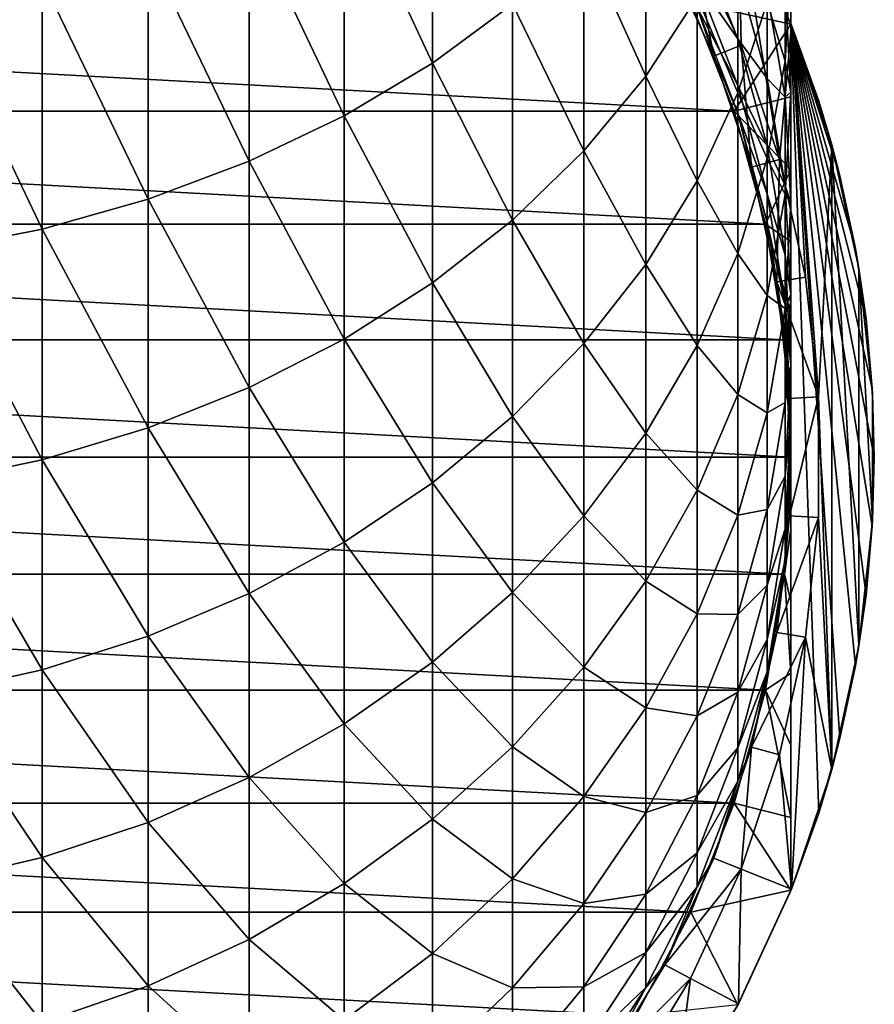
# Model space of a CAD drawing. Header units: metres. Extents: x -82 to 82, y -464 to 32.
# Tile 5 of 256: x 4 to 14, y -457 to -445. Entities that reach past the tile are written whole.
import ezdxf

# ---------------------------------------------------------------- set-up
doc = ezdxf.new("R2010")
doc.units = ezdxf.units.M
doc.layers.add('solid_K244121000C07', color=7, linetype='CONTINUOUS')

msp = doc.modelspace()

# ---------------------------------------------------------------- linework, layer by layer
at = {"layer": 'solid_K244121000C07'}
for points in [[(8.698698, -445.311005, 287.604492), (8.698698, -442.451538, 290.496857), (7.641208, -443.037689, 291.121124)], [(8.698698, -445.311005, 287.604492), (9.660883, -444.602081, 286.953949), (8.698698, -442.451538, 290.496857)], [(7.641208, -445.941956, 288.183472), (7.641208, -443.037689, 291.121124), (6.5, -443.544983, 291.661438)], [(7.641208, -445.941956, 288.183472), (8.698698, -445.311005, 287.604492), (7.641208, -443.037689, 291.121124)], [(11.25833, -445.466095, 282.54953), (11.25833, -442.982086, 285.467407), (10.51722, -443.822906, 286.238983)], [(11.25833, -445.466095, 282.54953), (11.876091, -444.514313, 281.798492), (11.25833, -442.982086, 285.467407)], [(11.79493, -443.783661, 244.947769), (12.401793, -445.095337, 244.947769), (12.369205, -443.479156, 244.947769)], [(12.362609, -443.466736, 216.525116), (13, -444.840668, 216.525116), (11.798479, -444.578247, 215.947769)], [(12.363734, -445.668274, 278.066254), (12.363734, -443.517029, 281.011566), (11.876091, -444.514313, 281.798492)], [(13, -444.840668, 220.947769), (12.362609, -443.466736, 216.525116), (12.369205, -443.479156, 244.947769)], [(13, -444.840668, 220.947769), (13, -444.840668, 216.525116), (12.362609, -443.466736, 216.525116)], [(12.363734, -445.668274, 278.066254), (12.715919, -444.578766, 277.331024), (12.363734, -443.517029, 281.011566)], [(12.863374, -446.46524, 244.947769), (13.005704, -444.85495, 244.947769), (12.369205, -443.479156, 244.947769)], [(13, -444.840668, 220.947769), (12.369205, -443.479156, 244.947769), (13.005704, -444.85495, 244.947769)], [(12.401793, -445.095337, 244.947769), (12.863374, -446.46524, 244.947769), (12.369205, -443.479156, 244.947769)], [(12.928784, -445.286499, 273.650085), (12.928784, -443.464691, 276.579254), (12.715919, -444.578766, 277.331024)], [(12.928784, -445.286499, 273.650085), (13, -444.106689, 272.975861), (12.928784, -443.464691, 276.579254)], [(6.5, -446.488007, 288.68454), (6.5, -443.544983, 291.661438), (5.287576, -443.967834, 292.111786)], [(6.5, -446.488007, 288.68454), (7.641208, -445.941956, 288.183472), (6.5, -443.544983, 291.661438)], [(10.51722, -446.362, 283.256439), (10.51722, -443.822906, 286.238983), (9.660883, -444.602081, 286.953949)], [(10.51722, -446.362, 283.256439), (11.25833, -445.466095, 282.54953), (10.51722, -443.822906, 286.238983)], [(11.79482, -443.783447, 241.947769), (11.485657, -443.94751, 241.597763), (12.076697, -445.225006, 241.597763)], [(12.401864, -445.09552, 241.947769), (11.79482, -443.783447, 241.947769), (12.076697, -445.225006, 241.597763)], [(12.401864, -445.09552, 241.947769), (11.79493, -443.783661, 244.947769), (11.79482, -443.783447, 241.947769)], [(12.401864, -445.09552, 241.947769), (12.401793, -445.095337, 244.947769), (11.79493, -443.783661, 244.947769)], [(12.363734, -445.018402, 259.651062), (11.876091, -443.779083, 259.371979), (12.363734, -444.238281, 262.59906)], [(11.876091, -444.320557, 256.467102), (11.876091, -443.779083, 259.371979), (12.363734, -445.018402, 259.651062)], [(5.287576, -446.943176, 289.102234), (5.287576, -443.967834, 292.111786), (4.017221, -444.301605, 292.467285)], [(5.287576, -446.943176, 289.102234), (6.5, -446.488007, 288.68454), (5.287576, -443.967834, 292.111786)], [(12.076697, -445.225006, 250.647766), (11.485657, -443.94751, 250.647766), (11.876091, -444.644501, 253.529968)], [(11.485657, -443.94751, 241.597763), (11.485657, -443.94751, 250.647766), (12.076697, -445.225006, 250.647766)], [(12.076697, -445.225006, 241.597763), (11.485657, -443.94751, 241.597763), (12.076697, -445.225006, 250.647766)], [(13, -445.658783, 270.008942), (13, -444.106689, 272.975861), (12.928784, -445.286499, 273.650085)], [(13, -445.658783, 270.008942), (12.928784, -444.432129, 269.424286), (13, -444.106689, 272.975861)], [(12.715919, -445.495514, 262.98233), (12.363734, -444.238281, 262.59906), (12.715919, -444.46637, 265.956573)], [(12.363734, -445.018402, 259.651062), (12.363734, -444.238281, 262.59906), (12.715919, -445.495514, 262.98233)], [(4.017221, -447.30249, 289.431915), (4.017221, -444.301605, 292.467285), (2.702852, -444.542694, 292.72403)], [(4.017221, -447.30249, 289.431915), (5.287576, -446.943176, 289.102234), (4.017221, -444.301605, 292.467285)], [(12.363734, -445.577179, 256.653259), (11.876091, -444.320557, 256.467102), (12.363734, -445.018402, 259.651062)], [(11.876091, -444.644501, 253.529968), (11.876091, -444.320557, 256.467102), (12.363734, -445.577179, 256.653259)], [(12.928784, -445.719208, 266.442993), (12.715919, -444.46637, 265.956573), (12.928784, -444.432129, 269.424286)], [(12.715919, -445.495514, 262.98233), (12.715919, -444.46637, 265.956573), (12.928784, -445.719208, 266.442993)], [(12.928784, -445.719208, 266.442993), (12.928784, -444.432129, 269.424286), (13, -445.658783, 270.008942)], [(-12.319485, -445.885864, 215.947769), (-11.798479, -444.578247, 215.947769), (12.319485, -445.885864, 215.947769)], [(-11.798479, -444.578247, 215.947769), (11.798479, -444.578247, 215.947769), (12.319485, -445.885864, 215.947769)], [(2.702852, -447.561981, 289.670044), (4.017221, -447.30249, 289.431915), (2.702852, -444.542694, 292.72403)], [(11.876091, -446.721283, 278.776825), (11.876091, -444.514313, 281.798492), (11.25833, -445.466095, 282.54953)], [(13, -444.840668, 216.525116), (12.319485, -445.885864, 215.947769), (11.798479, -444.578247, 215.947769)], [(11.876091, -446.721283, 278.776825), (12.363734, -445.668274, 278.066254), (11.876091, -444.514313, 281.798492)], [(12.715919, -446.453369, 274.316956), (12.715919, -444.578766, 277.331024), (12.363734, -445.668274, 278.066254)], [(12.715919, -446.453369, 274.316956), (12.928784, -445.286499, 273.650085), (12.715919, -444.578766, 277.331024)], [(9.660883, -447.192169, 283.911499), (9.660883, -444.602081, 286.953949), (8.698698, -445.311005, 287.604492)], [(9.660883, -447.192169, 283.911499), (10.51722, -446.362, 283.256439), (9.660883, -444.602081, 286.953949)], [(12.363734, -445.911499, 253.622177), (11.876091, -444.644501, 253.529968), (12.363734, -445.577179, 256.653259)], [(12.076697, -445.225006, 250.647766), (11.876091, -444.644501, 253.529968), (12.363734, -445.911499, 253.622177)], [(13, -444.840668, 216.525116), (13, -445.716278, 216.351425), (12.319485, -445.885864, 215.947769)], [(12.863374, -446.46524, 244.947769), (13.174147, -447.877106, 244.947769), (13.005704, -444.85495, 244.947769)], [(13.333293, -445.767883, 221.52504), (13, -444.840668, 220.947769), (13.005704, -444.85495, 244.947769)], [(13, -455.232971, 220.947769), (13, -445.716278, 216.351425), (13, -444.840668, 216.525116)], [(13, -455.232971, 220.947769), (13, -444.840668, 216.525116), (13, -444.840668, 220.947769)], [(13.587598, -446.663727, 221.965515), (13, -444.840668, 220.947769), (13.333293, -445.767883, 221.52504)], [(13.774118, -447.532013, 222.288574), (13, -444.840668, 220.947769), (13.587598, -446.663727, 221.965515)], [(13.901544, -448.379303, 222.509277), (13, -444.840668, 220.947769), (13.774118, -447.532013, 222.288574)], [(13.975677, -449.211853, 222.63768), (13, -444.840668, 220.947769), (13.901544, -448.379303, 222.509277)], [(14.000001, -450.036804, 222.67981), (13, -444.840668, 220.947769), (13.975677, -449.211853, 222.63768)], [(13.975677, -450.861786, 222.63768), (13, -444.840668, 220.947769), (14.000001, -450.036804, 222.67981)], [(13.901544, -451.694336, 222.509277), (13, -444.840668, 220.947769), (13.975677, -450.861786, 222.63768)], [(13.774118, -452.541595, 222.288574), (13, -444.840668, 220.947769), (13.901544, -451.694336, 222.509277)], [(13.587598, -453.409882, 221.965515), (13, -444.840668, 220.947769), (13.774118, -452.541595, 222.288574)], [(13.333293, -454.305725, 221.52504), (13, -444.840668, 220.947769), (13.587598, -453.409882, 221.965515)], [(13, -455.232971, 220.947769), (13, -444.840668, 220.947769), (13.333293, -454.305725, 221.52504)], [(13.330426, -449.314178, 244.947769), (13.48971, -446.291473, 244.947769), (13.005704, -444.85495, 244.947769)], [(13.333293, -445.767883, 221.52504), (13.005704, -444.85495, 244.947769), (13.48971, -446.291473, 244.947769)], [(13.174147, -447.877106, 244.947769), (13.330426, -449.314178, 244.947769), (13.005704, -444.85495, 244.947769)], [(12.715919, -446.300659, 259.939819), (12.363734, -445.018402, 259.651062), (12.715919, -445.495514, 262.98233)], [(12.363734, -445.577179, 256.653259), (12.363734, -445.018402, 259.651062), (12.715919, -446.300659, 259.939819)], [(12.401864, -445.09552, 241.947769), (12.076697, -445.225006, 241.597763), (12.52615, -446.558929, 241.597763)], [(12.401864, -445.09552, 241.947769), (12.863374, -446.46524, 244.947769), (12.401793, -445.095337, 244.947769)], [(12.863425, -446.465424, 241.947769), (12.401864, -445.09552, 241.947769), (12.52615, -446.558929, 241.597763)], [(12.863425, -446.465424, 241.947769), (12.863374, -446.46524, 244.947769), (12.401864, -445.09552, 241.947769)], [(12.52615, -446.558929, 250.647766), (12.076697, -445.225006, 250.647766), (12.363734, -445.911499, 253.622177)], [(12.076697, -445.225006, 241.597763), (12.076697, -445.225006, 250.647766), (12.52615, -446.558929, 250.647766)], [(12.52615, -446.558929, 241.597763), (12.076697, -445.225006, 241.597763), (12.52615, -446.558929, 250.647766)], [(12.928784, -446.885468, 270.593597), (12.928784, -445.286499, 273.650085), (12.715919, -446.453369, 274.316956)], [(12.928784, -446.885468, 270.593597), (13, -445.658783, 270.008942), (12.928784, -445.286499, 273.650085)], [(8.698698, -447.94751, 284.507538), (8.698698, -445.311005, 287.604492), (7.641208, -445.941956, 288.183472)], [(8.698698, -447.94751, 284.507538), (9.660883, -447.192169, 283.911499), (8.698698, -445.311005, 287.604492)], [(11.25833, -447.726288, 279.455017), (11.25833, -445.466095, 282.54953), (10.51722, -446.362, 283.256439)], [(11.25833, -447.726288, 279.455017), (11.876091, -446.721283, 278.776825), (11.25833, -445.466095, 282.54953)], [(12.928784, -446.781097, 263.374268), (12.715919, -445.495514, 262.98233), (12.928784, -445.719208, 266.442993)], [(12.715919, -446.300659, 259.939819), (12.715919, -445.495514, 262.98233), (12.928784, -446.781097, 263.374268)], [(12.715919, -446.87738, 256.845856), (12.363734, -445.577179, 256.653259), (12.715919, -446.300659, 259.939819)], [(12.363734, -445.911499, 253.622177), (12.363734, -445.577179, 256.653259), (12.715919, -446.87738, 256.845856)], [(12.363734, -447.594543, 274.969116), (12.363734, -445.668274, 278.066254), (11.876091, -446.721283, 278.776825)], [(13, -445.716278, 216.351425), (13, -446.585236, 216.207809), (12.319485, -445.885864, 215.947769)], [(12.363734, -447.594543, 274.969116), (12.715919, -446.453369, 274.316956), (12.363734, -445.668274, 278.066254)], [(13, -446.985962, 266.934814), (13, -445.658783, 270.008942), (12.928784, -446.885468, 270.593597)], [(13, -446.985962, 266.934814), (12.928784, -445.719208, 266.442993), (13, -445.658783, 270.008942)], [(12.928784, -446.781097, 263.374268), (12.928784, -445.719208, 266.442993), (13, -446.985962, 266.934814)], [(13, -455.232971, 220.947769), (13, -446.585236, 216.207809), (13, -445.716278, 216.351425)], [(13.587598, -446.663727, 221.965515), (13.333293, -445.767883, 221.52504), (13.48971, -446.291473, 244.947769)], [(-12.696067, -447.242188, 215.947769), (-12.319485, -445.885864, 215.947769), (12.696067, -447.242188, 215.947769)], [(-12.319485, -445.885864, 215.947769), (12.319485, -445.885864, 215.947769), (12.696067, -447.242188, 215.947769)], [(13, -446.585236, 216.207809), (12.696067, -447.242188, 215.947769), (12.319485, -445.885864, 215.947769)], [(7.641208, -448.619751, 285.037994), (7.641208, -445.941956, 288.183472), (6.5, -446.488007, 288.68454)], [(7.641208, -448.619751, 285.037994), (8.698698, -447.94751, 284.507538), (7.641208, -445.941956, 288.183472)], [(12.715919, -447.222412, 253.71756), (12.363734, -445.911499, 253.622177), (12.715919, -446.87738, 256.845856)], [(12.52615, -446.558929, 250.647766), (12.363734, -445.911499, 253.622177), (12.715919, -447.222412, 253.71756)], [(10.51722, -448.672272, 280.093384), (10.51722, -446.362, 283.256439), (9.660883, -447.192169, 283.911499)], [(10.51722, -448.672272, 280.093384), (11.25833, -447.726288, 279.455017), (10.51722, -446.362, 283.256439)], [(12.928784, -447.611816, 260.235077), (12.715919, -446.300659, 259.939819), (12.928784, -446.781097, 263.374268)], [(12.715919, -446.87738, 256.845856), (12.715919, -446.300659, 259.939819), (12.928784, -447.611816, 260.235077)], [(13.330426, -449.314178, 244.947769), (13.48971, -453.782166, 244.947769), (13.48971, -446.291473, 244.947769)], [(13.81555, -452.30188, 244.947769), (13.81555, -447.771729, 244.947769), (13.48971, -446.291473, 244.947769)], [(13.587598, -446.663727, 221.965515), (13.48971, -446.291473, 244.947769), (13.81555, -447.771729, 244.947769)], [(13.48971, -453.782166, 244.947769), (13.81555, -452.30188, 244.947769), (13.48971, -446.291473, 244.947769)], [(12.715919, -448.098694, 271.171844), (12.715919, -446.453369, 274.316956), (12.363734, -447.594543, 274.969116)], [(12.863425, -446.465424, 241.947769), (12.52615, -446.558929, 241.597763), (12.828745, -447.933655, 241.597763)], [(12.715919, -448.098694, 271.171844), (12.928784, -446.885468, 270.593597), (12.715919, -446.453369, 274.316956)], [(13.174123, -447.876953, 241.947769), (12.863425, -446.465424, 241.947769), (12.828745, -447.933655, 241.597763)], [(13.174123, -447.876953, 241.947769), (13.174147, -447.877106, 244.947769), (12.863374, -446.46524, 244.947769)], [(13.174123, -447.876953, 241.947769), (12.863374, -446.46524, 244.947769), (12.863425, -446.465424, 241.947769)], [(6.5, -449.201569, 285.49707), (6.5, -446.488007, 288.68454), (5.287576, -446.943176, 289.102234)], [(6.5, -449.201569, 285.49707), (7.641208, -448.619751, 285.037994), (6.5, -446.488007, 288.68454)], [(12.828745, -447.933655, 250.647766), (12.52615, -446.558929, 250.647766), (12.715919, -447.222412, 253.71756)], [(12.52615, -446.558929, 241.597763), (12.52615, -446.558929, 250.647766), (12.828745, -447.933655, 250.647766)], [(12.828745, -447.933655, 241.597763), (12.52615, -446.558929, 241.597763), (12.828745, -447.933655, 250.647766)], [(13, -446.585236, 216.207809), (13, -447.449829, 216.094925), (12.696067, -447.242188, 215.947769)], [(13, -455.232971, 220.947769), (13, -447.449829, 216.094925), (13, -446.585236, 216.207809)], [(13.774118, -447.532013, 222.288574), (13.587598, -446.663727, 221.965515), (13.81555, -447.771729, 244.947769)], [(11.876091, -448.697479, 275.599457), (11.876091, -446.721283, 278.776825), (11.25833, -447.726288, 279.455017)], [(11.876091, -448.697479, 275.599457), (12.363734, -447.594543, 274.969116), (11.876091, -446.721283, 278.776825)], [(13, -448.080902, 263.770538), (12.928784, -446.781097, 263.374268), (13, -446.985962, 266.934814)], [(12.928784, -447.611816, 260.235077), (12.928784, -446.781097, 263.374268), (13, -448.080902, 263.770538)], [(5.287576, -449.686523, 285.879761), (5.287576, -446.943176, 289.102234), (4.017221, -447.30249, 289.431915)], [(5.287576, -449.686523, 285.879761), (6.5, -449.201569, 285.49707), (5.287576, -446.943176, 289.102234)], [(12.928784, -448.206848, 257.042786), (12.715919, -446.87738, 256.845856), (12.928784, -447.611816, 260.235077)], [(12.715919, -447.222412, 253.71756), (12.715919, -446.87738, 256.845856), (12.928784, -448.206848, 257.042786)], [(12.928784, -448.252716, 267.426636), (12.928784, -446.885468, 270.593597), (12.715919, -448.098694, 271.171844)], [(12.928784, -448.252716, 267.426636), (13, -446.985962, 266.934814), (12.928784, -446.885468, 270.593597)], [(13, -448.080902, 263.770538), (13, -446.985962, 266.934814), (12.928784, -448.252716, 267.426636)], [(9.660883, -449.548828, 280.684906), (9.660883, -447.192169, 283.911499), (8.698698, -447.94751, 284.507538)], [(9.660883, -449.548828, 280.684906), (10.51722, -448.672272, 280.093384), (9.660883, -447.192169, 283.911499)], [(-12.923796, -448.631287, 215.947769), (-12.696067, -447.242188, 215.947769), (12.923796, -448.631287, 215.947769)], [(-12.696067, -447.242188, 215.947769), (12.696067, -447.242188, 215.947769), (12.923796, -448.631287, 215.947769)], [(4.017221, -450.069336, 286.181824), (4.017221, -447.30249, 289.431915), (2.702852, -447.561981, 289.670044)], [(4.017221, -450.069336, 286.181824), (5.287576, -449.686523, 285.879761), (4.017221, -447.30249, 289.431915)], [(13, -448.312012, 216.013535), (12.923796, -448.631287, 215.947769), (12.696067, -447.242188, 215.947769)], [(13, -447.449829, 216.094925), (13, -448.312012, 216.013535), (12.696067, -447.242188, 215.947769)], [(12.928784, -448.562836, 253.815109), (12.715919, -447.222412, 253.71756), (12.928784, -448.206848, 257.042786)], [(12.828745, -447.933655, 250.647766), (12.715919, -447.222412, 253.71756), (12.928784, -448.562836, 253.815109)], [(13, -455.232971, 220.947769), (13, -448.312012, 216.013535), (13, -447.449829, 216.094925)], [(13.901544, -448.379303, 222.509277), (13.774118, -447.532013, 222.288574), (13.81555, -447.771729, 244.947769)], [(2.702852, -450.345825, 286.399994), (4.017221, -450.069336, 286.181824), (2.702852, -447.561981, 289.670044)], [(12.363734, -449.285187, 271.737335), (12.363734, -447.594543, 274.969116), (11.876091, -448.697479, 275.599457)], [(12.363734, -449.285187, 271.737335), (12.715919, -448.098694, 271.171844), (12.363734, -447.594543, 274.969116)], [(13, -448.9375, 260.5336), (12.928784, -447.611816, 260.235077), (13, -448.080902, 263.770538)], [(12.928784, -448.206848, 257.042786), (12.928784, -447.611816, 260.235077), (13, -448.9375, 260.5336)], [(11.25833, -449.750122, 276.201019), (11.25833, -447.726288, 279.455017), (10.51722, -448.672272, 280.093384)], [(11.25833, -449.750122, 276.201019), (11.876091, -448.697479, 275.599457), (11.25833, -447.726288, 279.455017)], [(13.979465, -450.7948, 244.947769), (13.979465, -449.278809, 244.947769), (13.81555, -447.771729, 244.947769)], [(13.901544, -448.379303, 222.509277), (13.81555, -447.771729, 244.947769), (13.979465, -449.278809, 244.947769)], [(13.81555, -452.30188, 244.947769), (13.979465, -450.7948, 244.947769), (13.81555, -447.771729, 244.947769)], [(13.330413, -449.313904, 241.947769), (13.174123, -447.876953, 241.947769), (12.828745, -447.933655, 241.597763)], [(13.330413, -449.313904, 241.947769), (13.174147, -447.877106, 244.947769), (13.174123, -447.876953, 241.947769)], [(13.330413, -449.313904, 241.947769), (13.330426, -449.314178, 244.947769), (13.174147, -447.877106, 244.947769)], [(8.698698, -450.346405, 281.223114), (8.698698, -447.94751, 284.507538), (7.641208, -448.619751, 285.037994)], [(8.698698, -450.346405, 281.223114), (9.660883, -449.548828, 280.684906), (8.698698, -447.94751, 284.507538)], [(12.980934, -449.333008, 250.647766), (12.828745, -447.933655, 250.647766), (12.928784, -448.562836, 253.815109)], [(12.828745, -447.933655, 241.597763), (12.828745, -447.933655, 250.647766), (12.980934, -449.333008, 250.647766)], [(12.980934, -449.333008, 241.597763), (12.828745, -447.933655, 241.597763), (12.980934, -449.333008, 250.647766)], [(13.330413, -449.313904, 241.947769), (12.828745, -447.933655, 241.597763), (12.980934, -449.333008, 241.597763)], [(12.715919, -449.505585, 267.913086), (12.715919, -448.098694, 271.171844), (12.363734, -449.285187, 271.737335)], [(12.715919, -449.505585, 267.913086), (12.928784, -448.252716, 267.426636), (12.715919, -448.098694, 271.171844)], [(12.928784, -449.380707, 264.166809), (13, -448.080902, 263.770538), (12.928784, -448.252716, 267.426636)], [(13, -448.9375, 260.5336), (13, -448.080902, 263.770538), (12.928784, -449.380707, 264.166809)], [(12.928784, -449.380707, 264.166809), (12.928784, -448.252716, 267.426636), (12.715919, -449.505585, 267.913086)], [(13, -449.551056, 257.241913), (12.928784, -448.206848, 257.042786), (13, -448.9375, 260.5336)], [(12.928784, -448.562836, 253.815109), (12.928784, -448.206848, 257.042786), (13, -449.551056, 257.241913)], [(13, -448.312012, 216.013535), (13, -449.173767, 215.964279), (12.923796, -448.631287, 215.947769)], [(13, -455.232971, 220.947769), (13, -449.173767, 215.964279), (13, -448.312012, 216.013535)], [(13.975677, -449.211853, 222.63768), (13.901544, -448.379303, 222.509277), (13.979465, -449.278809, 244.947769)], [(13, -449.918152, 253.913727), (12.928784, -448.562836, 253.815109), (13, -449.551056, 257.241913)], [(12.980934, -449.333008, 250.647766), (12.928784, -448.562836, 253.815109), (13, -449.918152, 253.913727)], [(-12.923796, -448.631287, 215.947769), (13, -450.036804, 215.947769), (-13, -450.036804, 215.947769)], [(-12.923796, -448.631287, 215.947769), (12.923796, -448.631287, 215.947769), (13, -450.036804, 215.947769)], [(7.641208, -451.056244, 281.702118), (7.641208, -448.619751, 285.037994), (6.5, -449.201569, 285.49707)], [(7.641208, -451.056244, 281.702118), (8.698698, -450.346405, 281.223114), (7.641208, -448.619751, 285.037994)], [(10.51722, -450.740936, 276.767273), (10.51722, -448.672272, 280.093384), (9.660883, -449.548828, 280.684906)], [(10.51722, -450.740936, 276.767273), (11.25833, -449.750122, 276.201019), (10.51722, -448.672272, 280.093384)], [(11.876091, -450.431946, 272.283905), (11.876091, -448.697479, 275.599457), (11.25833, -449.750122, 276.201019)], [(11.876091, -450.431946, 272.283905), (12.363734, -449.285187, 271.737335), (11.876091, -448.697479, 275.599457)], [(13, -449.173767, 215.964279), (13, -450.036804, 215.947769), (12.923796, -448.631287, 215.947769)], [(12.928784, -450.263184, 260.832123), (13, -448.9375, 260.5336), (12.928784, -449.380707, 264.166809)], [(13, -449.551056, 257.241913), (13, -448.9375, 260.5336), (12.928784, -450.263184, 260.832123)], [(13, -455.232971, 220.947769), (13, -450.036804, 215.947769), (13, -449.173767, 215.964279)], [(6.5, -451.670593, 282.116669), (6.5, -449.201569, 285.49707), (5.287576, -449.686523, 285.879761)], [(6.5, -451.670593, 282.116669), (7.641208, -451.056244, 281.702118), (6.5, -449.201569, 285.49707)], [(12.363734, -450.730835, 268.388794), (12.363734, -449.285187, 271.737335), (11.876091, -450.431946, 272.283905)], [(12.363734, -450.730835, 268.388794), (12.715919, -449.505585, 267.913086), (12.363734, -449.285187, 271.737335)], [(13.330413, -449.313904, 241.947769), (12.980934, -449.333008, 241.597763), (12.980934, -450.740631, 241.597763)], [(13.330413, -450.759705, 241.947769), (13.330413, -449.313904, 241.947769), (12.980934, -450.740631, 241.597763)], [(13.330413, -450.759705, 241.947769), (13.330426, -449.314178, 244.947769), (13.330413, -449.313904, 241.947769)], [(13.330413, -450.759705, 241.947769), (13.330426, -450.75943, 244.947769), (13.330426, -449.314178, 244.947769)], [(13.330426, -449.314178, 244.947769), (13.330426, -450.75943, 244.947769), (13.48971, -453.782166, 244.947769)], [(14.000001, -450.036804, 222.67981), (13.975677, -449.211853, 222.63768), (13.979465, -449.278809, 244.947769)], [(14.000001, -450.036804, 222.67981), (13.979465, -449.278809, 244.947769), (13.979465, -450.7948, 244.947769)], [(12.715919, -450.66626, 264.558746), (12.928784, -449.380707, 264.166809), (12.715919, -449.505585, 267.913086)], [(12.928784, -450.263184, 260.832123), (12.928784, -449.380707, 264.166809), (12.715919, -450.66626, 264.558746)], [(12.980934, -450.740631, 250.647766), (12.980934, -449.333008, 250.647766), (13, -449.918152, 253.913727)], [(12.980934, -449.333008, 241.597763), (12.980934, -449.333008, 250.647766), (12.980934, -450.740631, 250.647766)], [(12.980934, -450.740631, 241.597763), (12.980934, -449.333008, 241.597763), (12.980934, -450.740631, 250.647766)], [(9.660883, -451.659088, 277.291962), (9.660883, -449.548828, 280.684906), (8.698698, -450.346405, 281.223114)], [(9.660883, -451.659088, 277.291962), (10.51722, -450.740936, 276.767273), (9.660883, -449.548828, 280.684906)], [(12.715919, -450.66626, 264.558746), (12.715919, -449.505585, 267.913086), (12.363734, -450.730835, 268.388794)], [(12.928784, -450.895233, 257.44104), (13, -449.551056, 257.241913), (12.928784, -450.263184, 260.832123)], [(13, -449.918152, 253.913727), (13, -449.551056, 257.241913), (12.928784, -450.895233, 257.44104)], [(5.287576, -452.182648, 282.462219), (5.287576, -449.686523, 285.879761), (4.017221, -450.069336, 286.181824)], [(5.287576, -452.182648, 282.462219), (6.5, -451.670593, 282.116669), (5.287576, -449.686523, 285.879761)], [(11.25833, -451.526398, 272.805542), (11.25833, -449.750122, 276.201019), (10.51722, -450.740936, 276.767273)], [(11.25833, -451.526398, 272.805542), (11.876091, -450.431946, 272.283905), (11.25833, -449.750122, 276.201019)], [(12.928784, -451.273438, 254.01236), (13, -449.918152, 253.913727), (12.928784, -450.895233, 257.44104)], [(12.980934, -450.740631, 250.647766), (13, -449.918152, 253.913727), (12.928784, -451.273438, 254.01236)], [(12.923796, -451.442322, 215.947769), (-12.923796, -451.442322, 215.947769), (-13, -450.036804, 215.947769)], [(13, -450.036804, 215.947769), (12.923796, -451.442322, 215.947769), (-13, -450.036804, 215.947769)], [(4.017221, -452.586884, 282.734985), (4.017221, -450.069336, 286.181824), (2.702852, -450.345825, 286.399994)], [(4.017221, -452.586884, 282.734985), (5.287576, -452.182648, 282.462219), (4.017221, -450.069336, 286.181824)], [(13, -450.90036, 215.96431), (12.923796, -451.442322, 215.947769), (13, -450.036804, 215.947769)], [(13, -455.232971, 220.947769), (13, -450.90036, 215.96431), (13, -450.036804, 215.947769)], [(13.975677, -450.861786, 222.63768), (14.000001, -450.036804, 222.67981), (13.979465, -450.7948, 244.947769)], [(12.715919, -451.57431, 261.12738), (12.928784, -450.263184, 260.832123), (12.715919, -450.66626, 264.558746)], [(12.928784, -450.895233, 257.44104), (12.928784, -450.263184, 260.832123), (12.715919, -451.57431, 261.12738)], [(2.702852, -452.878815, 282.931976), (4.017221, -452.586884, 282.734985), (2.702852, -450.345825, 286.399994)], [(8.698698, -452.494476, 277.769379), (8.698698, -450.346405, 281.223114), (7.641208, -451.056244, 281.702118)], [(8.698698, -452.494476, 277.769379), (9.660883, -451.659088, 277.291962), (8.698698, -450.346405, 281.223114)], [(11.876091, -451.91507, 268.848572), (11.876091, -450.431946, 272.283905), (11.25833, -451.526398, 272.805542)], [(11.876091, -451.91507, 268.848572), (12.363734, -450.730835, 268.388794), (11.876091, -450.431946, 272.283905)], [(12.363734, -451.923492, 264.942017), (12.363734, -450.730835, 268.388794), (11.876091, -451.91507, 268.848572)], [(12.363734, -451.923492, 264.942017), (12.715919, -450.66626, 264.558746), (12.363734, -450.730835, 268.388794)], [(12.715919, -451.57431, 261.12738), (12.715919, -450.66626, 264.558746), (12.363734, -451.923492, 264.942017)], [(10.51722, -452.55658, 273.296539), (10.51722, -450.740936, 276.767273), (9.660883, -451.659088, 277.291962)], [(10.51722, -452.55658, 273.296539), (11.25833, -451.526398, 272.805542), (10.51722, -450.740936, 276.767273)], [(12.828745, -452.139984, 250.647766), (12.980934, -450.740631, 250.647766), (12.928784, -451.273438, 254.01236)], [(12.980934, -450.740631, 241.597763), (12.980934, -450.740631, 250.647766), (12.828745, -452.139984, 250.647766)], [(12.828745, -452.139984, 241.597763), (12.980934, -450.740631, 241.597763), (12.828745, -452.139984, 250.647766)], [(13.330413, -450.759705, 241.947769), (12.980934, -450.740631, 241.597763), (12.828745, -452.139984, 241.597763)], [(13.174123, -452.196655, 241.947769), (13.330413, -450.759705, 241.947769), (12.828745, -452.139984, 241.597763)], [(13.174123, -452.196655, 241.947769), (13.174147, -452.196533, 244.947769), (13.330413, -450.759705, 241.947769)], [(13.330426, -450.75943, 244.947769), (13.174147, -452.196533, 244.947769), (13.48971, -453.782166, 244.947769)], [(13.330413, -450.759705, 241.947769), (13.174147, -452.196533, 244.947769), (13.330426, -450.75943, 244.947769)], [(13.975677, -450.861786, 222.63768), (13.979465, -450.7948, 244.947769), (13.81555, -452.30188, 244.947769)], [(12.715919, -452.224731, 257.63797), (12.928784, -450.895233, 257.44104), (12.715919, -451.57431, 261.12738)], [(12.928784, -451.273438, 254.01236), (12.928784, -450.895233, 257.44104), (12.715919, -452.224731, 257.63797)], [(13, -450.90036, 215.96431), (13, -451.763397, 216.013672), (12.923796, -451.442322, 215.947769)], [(13, -455.232971, 220.947769), (13, -451.763397, 216.013672), (13, -450.90036, 215.96431)], [(13.901544, -451.694336, 222.509277), (13.975677, -450.861786, 222.63768), (13.81555, -452.30188, 244.947769)], [(7.641208, -453.237946, 278.194275), (7.641208, -451.056244, 281.702118), (6.5, -451.670593, 282.116669)], [(7.641208, -453.237946, 278.194275), (8.698698, -452.494476, 277.769379), (7.641208, -451.056244, 281.702118)], [(12.715919, -452.613861, 254.109894), (12.928784, -451.273438, 254.01236), (12.715919, -452.224731, 257.63797)], [(12.828745, -452.139984, 250.647766), (12.928784, -451.273438, 254.01236), (12.715919, -452.613861, 254.109894)], [(12.696067, -452.831421, 215.947769), (-12.696067, -452.831421, 215.947769), (-12.923796, -451.442322, 215.947769)], [(12.923796, -451.442322, 215.947769), (12.696067, -452.831421, 215.947769), (-12.923796, -451.442322, 215.947769)], [(13, -452.626495, 216.09523), (12.696067, -452.831421, 215.947769), (12.923796, -451.442322, 215.947769)], [(13, -451.763397, 216.013672), (13, -452.626495, 216.09523), (12.923796, -451.442322, 215.947769)], [(11.25833, -453.045288, 269.287384), (11.25833, -451.526398, 272.805542), (10.51722, -452.55658, 273.296539)], [(11.25833, -453.045288, 269.287384), (11.876091, -451.91507, 268.848572), (11.25833, -451.526398, 272.805542)], [(6.5, -453.881409, 278.562012), (6.5, -451.670593, 282.116669), (5.287576, -452.182648, 282.462219)], [(6.5, -453.881409, 278.562012), (7.641208, -453.237946, 278.194275), (6.5, -451.670593, 282.116669)], [(9.660883, -453.5112, 273.751526), (9.660883, -451.659088, 277.291962), (8.698698, -452.494476, 277.769379)], [(9.660883, -453.5112, 273.751526), (10.51722, -452.55658, 273.296539), (9.660883, -451.659088, 277.291962)], [(12.363734, -452.856567, 261.416107), (12.715919, -451.57431, 261.12738), (12.363734, -451.923492, 264.942017)], [(12.715919, -452.224731, 257.63797), (12.715919, -451.57431, 261.12738), (12.363734, -452.856567, 261.416107)], [(13, -455.232971, 220.947769), (13, -452.626495, 216.09523), (13, -451.763397, 216.013672)], [(13.774118, -452.541595, 222.288574), (13.901544, -451.694336, 222.509277), (13.81555, -452.30188, 244.947769)], [(11.876091, -453.138641, 265.312469), (11.876091, -451.91507, 268.848572), (11.25833, -453.045288, 269.287384)], [(11.876091, -453.138641, 265.312469), (12.363734, -451.923492, 264.942017), (11.876091, -451.91507, 268.848572)], [(12.363734, -452.856567, 261.416107), (12.363734, -451.923492, 264.942017), (11.876091, -453.138641, 265.312469)], [(12.52615, -453.514679, 250.647766), (12.828745, -452.139984, 250.647766), (12.715919, -452.613861, 254.109894)], [(12.828745, -452.139984, 241.597763), (12.828745, -452.139984, 250.647766), (12.52615, -453.514679, 250.647766)], [(12.52615, -453.514679, 241.597763), (12.828745, -452.139984, 241.597763), (12.52615, -453.514679, 250.647766)], [(13.174123, -452.196655, 241.947769), (12.828745, -452.139984, 241.597763), (12.52615, -453.514679, 241.597763)], [(5.287576, -454.417755, 278.86853), (5.287576, -452.182648, 282.462219), (4.017221, -452.586884, 282.734985)], [(5.287576, -454.417755, 278.86853), (6.5, -453.881409, 278.562012), (5.287576, -452.182648, 282.462219)], [(12.363734, -453.524902, 257.830597), (12.715919, -452.224731, 257.63797), (12.363734, -452.856567, 261.416107)], [(12.715919, -452.613861, 254.109894), (12.715919, -452.224731, 257.63797), (12.363734, -453.524902, 257.830597)], [(12.863425, -453.608185, 241.947769), (13.174123, -452.196655, 241.947769), (12.52615, -453.514679, 241.597763)], [(13.174147, -452.196533, 244.947769), (12.863374, -453.608368, 244.947769), (13.005704, -455.218658, 244.947769)], [(12.863425, -453.608185, 241.947769), (12.863374, -453.608368, 244.947769), (13.174147, -452.196533, 244.947769)], [(12.863425, -453.608185, 241.947769), (13.174147, -452.196533, 244.947769), (13.174123, -452.196655, 241.947769)], [(13.174147, -452.196533, 244.947769), (13.005704, -455.218658, 244.947769), (13.48971, -453.782166, 244.947769)], [(13.774118, -452.541595, 222.288574), (13.81555, -452.30188, 244.947769), (13.48971, -453.782166, 244.947769)], [(8.698698, -454.379761, 274.165527), (8.698698, -452.494476, 277.769379), (7.641208, -453.237946, 278.194275)], [(8.698698, -454.379761, 274.165527), (9.660883, -453.5112, 273.751526), (8.698698, -452.494476, 277.769379)], [(4.017221, -454.841125, 279.110504), (4.017221, -452.586884, 282.734985), (2.702852, -452.878815, 282.931976)], [(4.017221, -454.841125, 279.110504), (5.287576, -454.417755, 278.86853), (4.017221, -452.586884, 282.734985)], [(10.51722, -454.109131, 269.700439), (10.51722, -452.55658, 273.296539), (9.660883, -453.5112, 273.751526)], [(10.51722, -454.109131, 269.700439), (11.25833, -453.045288, 269.287384), (10.51722, -452.55658, 273.296539)], [(12.363734, -453.924774, 254.205292), (12.715919, -452.613861, 254.109894), (12.363734, -453.524902, 257.830597)], [(12.52615, -453.514679, 250.647766), (12.715919, -452.613861, 254.109894), (12.363734, -453.924774, 254.205292)], [(13, -452.626495, 216.09523), (13, -453.490509, 216.208115), (12.696067, -452.831421, 215.947769)], [(13, -455.232971, 220.947769), (13, -453.490509, 216.208115), (13, -452.626495, 216.09523)], [(13.587598, -453.409882, 221.965515), (13.774118, -452.541595, 222.288574), (13.48971, -453.782166, 244.947769)], [(12.319485, -454.187744, 215.947769), (-12.319485, -454.187744, 215.947769), (-12.696067, -452.831421, 215.947769)], [(12.696067, -452.831421, 215.947769), (12.319485, -454.187744, 215.947769), (-12.696067, -452.831421, 215.947769)], [(11.876091, -454.095917, 261.69519), (12.363734, -452.856567, 261.416107), (11.876091, -453.138641, 265.312469)], [(12.363734, -453.524902, 257.830597), (12.363734, -452.856567, 261.416107), (11.876091, -454.095917, 261.69519)], [(13, -454.358246, 216.351593), (12.319485, -454.187744, 215.947769), (12.696067, -452.831421, 215.947769)], [(13, -453.490509, 216.208115), (13, -454.358246, 216.351593), (12.696067, -452.831421, 215.947769)], [(2.702852, -455.146912, 279.285248), (4.017221, -454.841125, 279.110504), (2.702852, -452.878815, 282.931976)], [(11.25833, -454.29837, 265.666046), (11.25833, -453.045288, 269.287384), (10.51722, -454.109131, 269.700439)], [(11.25833, -454.29837, 265.666046), (11.876091, -453.138641, 265.312469), (11.25833, -453.045288, 269.287384)], [(11.876091, -454.095917, 261.69519), (11.876091, -453.138641, 265.312469), (11.25833, -454.29837, 265.666046)], [(7.641208, -455.152802, 274.533966), (7.641208, -453.237946, 278.194275), (6.5, -453.881409, 278.562012)], [(7.641208, -455.152802, 274.533966), (8.698698, -454.379761, 274.165527), (7.641208, -453.237946, 278.194275)], [(13.333293, -454.305725, 221.52504), (13.587598, -453.409882, 221.965515), (13.48971, -453.782166, 244.947769)], [(9.660883, -455.09491, 270.083191), (9.660883, -453.5112, 273.751526), (8.698698, -454.379761, 274.165527)], [(9.660883, -455.09491, 270.083191), (10.51722, -454.109131, 269.700439), (9.660883, -453.5112, 273.751526)], [(11.876091, -454.781555, 258.016754), (12.363734, -453.524902, 257.830597), (11.876091, -454.095917, 261.69519)], [(12.363734, -453.924774, 254.205292), (12.363734, -453.524902, 257.830597), (11.876091, -454.781555, 258.016754)], [(12.076697, -454.848602, 250.647766), (12.52615, -453.514679, 250.647766), (12.363734, -453.924774, 254.205292)], [(12.52615, -453.514679, 241.597763), (12.52615, -453.514679, 250.647766), (12.076697, -454.848602, 250.647766)], [(12.076697, -454.848602, 241.597763), (12.52615, -453.514679, 241.597763), (12.076697, -454.848602, 250.647766)], [(12.401864, -454.978088, 241.947769), (12.52615, -453.514679, 241.597763), (12.076697, -454.848602, 241.597763)], [(12.401864, -454.978088, 241.947769), (12.863425, -453.608185, 241.947769), (12.52615, -453.514679, 241.597763)], [(13, -455.232971, 220.947769), (13, -454.358246, 216.351593), (13, -453.490509, 216.208115)], [(12.863374, -453.608368, 244.947769), (12.401793, -454.978271, 244.947769), (13.005704, -455.218658, 244.947769)], [(12.401864, -454.978088, 241.947769), (12.401793, -454.978271, 244.947769), (12.863374, -453.608368, 244.947769)], [(12.401864, -454.978088, 241.947769), (12.863374, -453.608368, 244.947769), (12.863425, -453.608185, 241.947769)], [(13.333293, -454.305725, 221.52504), (13.48971, -453.782166, 244.947769), (13.005704, -455.218658, 244.947769)], [(6.5, -455.821808, 274.852814), (6.5, -453.881409, 278.562012), (5.287576, -454.417755, 278.86853)], [(6.5, -455.821808, 274.852814), (7.641208, -455.152802, 274.533966), (6.5, -453.881409, 278.562012)], [(11.876091, -455.191772, 254.297485), (12.363734, -453.924774, 254.205292), (11.876091, -454.781555, 258.016754)], [(12.076697, -454.848602, 250.647766), (12.363734, -453.924774, 254.205292), (11.876091, -455.191772, 254.297485)], [(10.51722, -455.389984, 265.99884), (10.51722, -454.109131, 269.700439), (9.660883, -455.09491, 270.083191)], [(10.51722, -455.389984, 265.99884), (11.25833, -454.29837, 265.666046), (10.51722, -454.109131, 269.700439)], [(11.25833, -455.278717, 261.961548), (11.876091, -454.095917, 261.69519), (11.25833, -454.29837, 265.666046)], [(11.876091, -454.781555, 258.016754), (11.876091, -454.095917, 261.69519), (11.25833, -455.278717, 261.961548)], [(11.798479, -455.495361, 215.947769), (-11.798479, -455.495361, 215.947769), (-12.319485, -454.187744, 215.947769)], [(12.319485, -454.187744, 215.947769), (11.798479, -455.495361, 215.947769), (-12.319485, -454.187744, 215.947769)], [(13, -455.232971, 216.525116), (11.798479, -455.495361, 215.947769), (12.319485, -454.187744, 215.947769)], [(13, -454.358246, 216.351593), (13, -455.232971, 216.525116), (12.319485, -454.187744, 215.947769)], [(8.698698, -455.991882, 270.431427), (8.698698, -454.379761, 274.165527), (7.641208, -455.152802, 274.533966)], [(8.698698, -455.991882, 270.431427), (9.660883, -455.09491, 270.083191), (8.698698, -454.379761, 274.165527)], [(11.25833, -455.278717, 261.961548), (11.25833, -454.29837, 265.666046), (10.51722, -455.389984, 265.99884)], [(13, -455.232971, 220.947769), (13.333293, -454.305725, 221.52504), (13.005704, -455.218658, 244.947769)], [(13, -455.232971, 220.947769), (13, -455.232971, 216.525116), (13, -454.358246, 216.351593)], [(5.287576, -456.379456, 275.118591), (5.287576, -454.417755, 278.86853), (4.017221, -454.841125, 279.110504)], [(5.287576, -456.379456, 275.118591), (6.5, -455.821808, 274.852814), (5.287576, -454.417755, 278.86853)], [(4.017221, -456.819672, 275.3284), (4.017221, -454.841125, 279.110504), (2.702852, -455.146912, 279.285248)], [(4.017221, -456.819672, 275.3284), (5.287576, -456.379456, 275.118591), (4.017221, -454.841125, 279.110504)], [(11.25833, -455.980865, 258.194397), (11.876091, -454.781555, 258.016754), (11.25833, -455.278717, 261.961548)], [(11.876091, -455.191772, 254.297485), (11.876091, -454.781555, 258.016754), (11.25833, -455.980865, 258.194397)], [(11.485657, -456.126129, 250.647766), (12.076697, -454.848602, 250.647766), (11.876091, -455.191772, 254.297485)], [(12.076697, -454.848602, 241.597763), (12.076697, -454.848602, 250.647766), (11.485657, -456.126129, 250.647766)], [(11.485657, -456.126129, 241.597763), (12.076697, -454.848602, 241.597763), (11.485657, -456.126129, 250.647766)], [(12.401864, -454.978088, 241.947769), (12.076697, -454.848602, 241.597763), (11.485657, -456.126129, 241.597763)], [(11.79482, -456.290192, 241.947769), (12.401864, -454.978088, 241.947769), (11.485657, -456.126129, 241.597763)], [(11.79482, -456.290192, 241.947769), (12.401793, -454.978271, 244.947769), (12.401864, -454.978088, 241.947769)], [(11.79482, -456.290192, 241.947769), (11.79493, -456.289978, 244.947769), (12.401793, -454.978271, 244.947769)], [(12.401793, -454.978271, 244.947769), (11.79493, -456.289978, 244.947769), (12.369205, -456.594452, 244.947769)], [(12.401793, -454.978271, 244.947769), (12.369205, -456.594452, 244.947769), (13.005704, -455.218658, 244.947769)], [(9.660883, -456.401489, 266.30722), (9.660883, -455.09491, 270.083191), (8.698698, -455.991882, 270.431427)], [(9.660883, -456.401489, 266.30722), (10.51722, -455.389984, 265.99884), (9.660883, -455.09491, 270.083191)], [(2.702852, -457.137573, 275.47995), (4.017221, -456.819672, 275.3284), (2.702852, -455.146912, 279.285248)], [(7.641208, -456.790161, 270.741364), (7.641208, -455.152802, 274.533966), (6.5, -455.821808, 274.852814)], [(7.641208, -456.790161, 270.741364), (8.698698, -455.991882, 270.431427), (7.641208, -455.152802, 274.533966)], [(11.25833, -456.401001, 254.385483), (11.876091, -455.191772, 254.297485), (11.25833, -455.980865, 258.194397)], [(11.485657, -456.126129, 250.647766), (11.876091, -455.191772, 254.297485), (11.25833, -456.401001, 254.385483)], [(13, -455.232971, 220.947769), (13.005704, -455.218658, 244.947769), (12.369205, -456.594452, 244.947769)], [(10.51722, -456.392029, 262.21225), (11.25833, -455.278717, 261.961548), (10.51722, -455.389984, 265.99884)], [(11.25833, -455.980865, 258.194397), (11.25833, -455.278717, 261.961548), (10.51722, -456.392029, 262.21225)], [(13, -455.232971, 216.525116), (12.362609, -456.606873, 216.525116), (11.798479, -455.495361, 215.947769)], [(13, -455.232971, 216.525116), (12.369205, -456.594452, 244.947769), (12.362609, -456.606873, 216.525116)], [(13, -455.232971, 220.947769), (12.369205, -456.594452, 244.947769), (13, -455.232971, 216.525116)], [(10.51722, -456.392029, 262.21225), (10.51722, -455.389984, 265.99884), (9.660883, -456.401489, 266.30722)], [(11.139157, -456.738983, 215.947769), (-11.139157, -456.738983, 215.947769), (-11.798479, -455.495361, 215.947769)], [(11.798479, -455.495361, 215.947769), (11.139157, -456.738983, 215.947769), (-11.798479, -455.495361, 215.947769)], [(12.362609, -456.606873, 216.525116), (11.139157, -456.738983, 215.947769), (11.798479, -455.495361, 215.947769)], [(6.5, -457.481018, 271.009613), (6.5, -455.821808, 274.852814), (5.287576, -456.379456, 275.118591)], [(6.5, -457.481018, 271.009613), (7.641208, -456.790161, 270.741364), (6.5, -455.821808, 274.852814)], [(8.698698, -457.321869, 266.58783), (8.698698, -455.991882, 270.431427), (7.641208, -456.790161, 270.741364)], [(8.698698, -457.321869, 266.58783), (9.660883, -456.401489, 266.30722), (8.698698, -455.991882, 270.431427)], [(10.51722, -457.109772, 258.361633), (11.25833, -455.980865, 258.194397), (10.51722, -456.392029, 262.21225)], [(11.25833, -456.401001, 254.385483), (11.25833, -455.980865, 258.194397), (10.51722, -457.109772, 258.361633)], [(10.759957, -457.332245, 250.647766), (11.485657, -456.126129, 250.647766), (11.25833, -456.401001, 254.385483)], [(11.485657, -456.126129, 241.597763), (11.485657, -456.126129, 250.647766), (10.759957, -457.332245, 250.647766)], [(10.759957, -457.332245, 241.597763), (11.485657, -456.126129, 241.597763), (10.759957, -457.332245, 250.647766)], [(11.79482, -456.290192, 241.947769), (11.485657, -456.126129, 241.597763), (10.759957, -457.332245, 241.597763)], [(5.287576, -458.056885, 271.233185), (5.287576, -456.379456, 275.118591), (4.017221, -456.819672, 275.3284)], [(5.287576, -458.056885, 271.233185), (6.5, -457.481018, 271.009613), (5.287576, -456.379456, 275.118591)], [(9.660883, -457.423706, 262.44458), (9.660883, -456.401489, 266.30722), (8.698698, -457.321869, 266.58783)], [(9.660883, -457.423706, 262.44458), (10.51722, -456.392029, 262.21225), (9.660883, -456.401489, 266.30722)], [(10.51722, -457.109772, 258.361633), (10.51722, -456.392029, 262.21225), (9.660883, -457.423706, 262.44458)], [(10.51722, -457.539185, 254.468307), (11.25833, -456.401001, 254.385483), (10.51722, -457.109772, 258.361633)], [(10.759957, -457.332245, 250.647766), (11.25833, -456.401001, 254.385483), (10.51722, -457.539185, 254.468307)], [(11.049657, -457.528656, 241.947769), (11.79482, -456.290192, 241.947769), (10.759957, -457.332245, 241.597763)], [(11.049657, -457.528656, 241.947769), (11.049695, -457.528595, 244.947769), (11.79482, -456.290192, 241.947769)], [(11.79493, -456.289978, 244.947769), (11.049695, -457.528595, 244.947769), (11.587598, -457.893494, 244.947769)], [(11.79482, -456.290192, 241.947769), (11.049695, -457.528595, 244.947769), (11.79493, -456.289978, 244.947769)], [(11.79493, -456.289978, 244.947769), (11.587598, -457.893494, 244.947769), (12.369205, -456.594452, 244.947769)], [(12.362609, -456.606873, 216.525116), (12.369205, -456.594452, 244.947769), (11.587598, -457.893494, 244.947769)]]:
    msp.add_3dface(points, dxfattribs=at)

doc.saveas('drawing.dxf')
